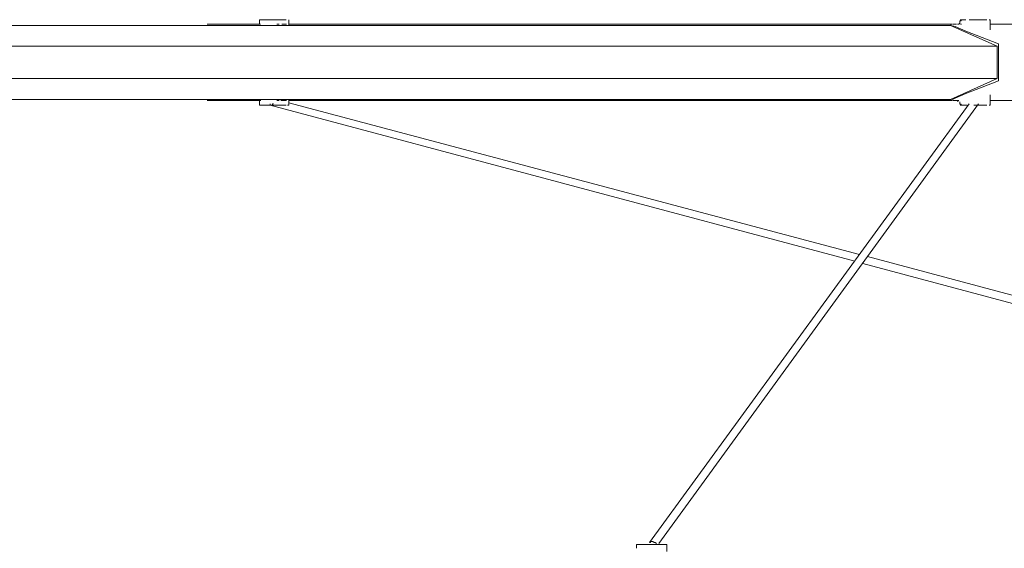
# Model space of a CAD drawing. Header units: millimetres. Extents: x 31.8 to 48.8, y -27.2 to 6.6.
# Tile 22 of 79: x 39.3 to 41.5, y -23.4 to -22.2. Entities that reach past the tile are written whole.
import ezdxf

# ---------------------------------------------------------------- set-up
doc = ezdxf.new("R2010")
doc.units = ezdxf.units.MM
doc.header["$MEASUREMENT"] = 0
doc.layers.add('Livello 1', color=7, linetype='Continuous', lineweight=0)

msp = doc.modelspace()

# ---------------------------------------------------------------- linework, layer by layer
at = {"layer": 'Livello 1', "color": 250, "lineweight": 5, "true_color": 0x1d1d1b}
for points, knots in [([(39.8181, -22.1953), (39.8181, -22.1953), (39.8181, -22.1953), (39.8181, -22.1953), (39.8181, -22.1953), (39.8233, -22.1953), (39.8233, -22.1953), (39.8233, -22.1953), (39.8287, -22.1953), (39.8287, -22.1953), (39.8287, -22.1953), (39.8395, -22.1953), (39.8395, -22.1953)], [0, 0, 0, 0, 1, 1, 1, 2, 2, 2, 3, 3, 3, 4, 4, 4, 4]), ([(39.8215, -22.1953), (39.8215, -22.1953), (39.8215, -22.1953), (39.8215, -22.1953), (39.8215, -22.1953), (39.8187, -22.1953), (39.8187, -22.1953), (39.8187, -22.1953), (39.8187, -22.1978), (39.8187, -22.1978)], [0, 0, 0, 0, 1, 1, 1, 2, 2, 2, 3, 3, 3, 3]), ([(39.8395, -22.1953), (39.8395, -22.1953), (39.8528, -22.1953), (39.8528, -22.1953), (39.8528, -22.1953), (39.8637, -22.1953), (39.8637, -22.1953), (39.8637, -22.1953), (39.8745, -22.1953), (39.8745, -22.1953), (39.8745, -22.1953), (39.8795, -22.1953), (39.8795, -22.1953)], [0, 0, 0, 0, 1, 1, 1, 2, 2, 2, 3, 3, 3, 4, 4, 4, 4]), ([(39.8858, -22.1978), (39.8858, -22.1978), (39.8858, -22.1978), (39.8858, -22.1978), (39.8858, -22.1978), (39.8858, -22.1953), (39.8858, -22.1953)], [0, 0, 0, 0, 1, 1, 1, 2, 2, 2, 2]), ([(41.4334, -22.1953), (41.4334, -22.1953), (41.4307, -22.1953), (41.4307, -22.1953), (41.4307, -22.1953), (41.4307, -22.1978), (41.4307, -22.1978), (41.4307, -22.1978), (41.4283, -22.1978), (41.4283, -22.1978)], [0, 0, 0, 0, 1, 1, 1, 2, 2, 2, 3, 3, 3, 3]), ([(41.4285, -22.1953), (41.4285, -22.1953), (41.4285, -22.1953), (41.4285, -22.1953), (41.4285, -22.1953), (41.4366, -22.1953), (41.4366, -22.1953), (41.4366, -22.1953), (41.442, -22.1953), (41.442, -22.1953)], [0, 0, 0, 0, 1, 1, 1, 2, 2, 2, 3, 3, 3, 3]), ([(41.4497, -22.1953), (41.4497, -22.1953), (41.4578, -22.1953), (41.4578, -22.1953), (41.4578, -22.1953), (41.4687, -22.1953), (41.4687, -22.1953), (41.4687, -22.1953), (41.4793, -22.1953), (41.4793, -22.1953), (41.4793, -22.1953), (41.4874, -22.1953), (41.4874, -22.1953), (41.4874, -22.1953), (41.4901, -22.1953), (41.4901, -22.1953)], [0, 0, 0, 0, 1, 1, 1, 2, 2, 2, 3, 3, 3, 4, 4, 4, 5, 5, 5, 5]), ([(41.4978, -22.1978), (41.4978, -22.1978), (41.4978, -22.1978), (41.4978, -22.1978), (41.4978, -22.1978), (41.4978, -22.1953), (41.4978, -22.1953), (41.4978, -22.1953), (41.4951, -22.1953), (41.4951, -22.1953)], [0, 0, 0, 0, 1, 1, 1, 2, 2, 2, 3, 3, 3, 3]), ([(36.3695, -22.2084), (36.3695, -22.2084), (36.4713, -22.2084), (36.4713, -22.2084), (36.4713, -22.2084), (36.5756, -22.2084), (36.5756, -22.2084), (36.5756, -22.2084), (36.6858, -22.2084), (36.6858, -22.2084), (36.6858, -22.2084), (36.7982, -22.2084), (36.7982, -22.2084), (36.7982, -22.2084), (36.9133, -22.2084), (36.9133, -22.2084), (36.9133, -22.2084), (37.0312, -22.2084), (37.0312, -22.2084), (37.0312, -22.2084), (37.1517, -22.2084), (37.1517, -22.2084), (37.1517, -22.2084), (37.275, -22.2084), (37.275, -22.2084), (37.275, -22.2084), (37.401, -22.2084), (37.401, -22.2084), (37.401, -22.2084), (37.5297, -22.2084), (37.5297, -22.2084), (37.5297, -22.2084), (37.6609, -22.2084), (37.6609, -22.2084), (37.6609, -22.2084), (37.792, -22.2084), (37.792, -22.2084), (37.792, -22.2084), (37.9261, -22.2084), (37.9261, -22.2084), (37.9261, -22.2084), (38.0602, -22.2084), (38.0602, -22.2084), (38.0602, -22.2084), (38.1966, -22.2084), (38.1966, -22.2084), (38.1966, -22.2084), (38.3334, -22.2084), (38.3334, -22.2084), (38.3334, -22.2084), (38.47, -22.2084), (38.47, -22.2084), (38.47, -22.2084), (38.6091, -22.2084), (38.6091, -22.2084), (38.6091, -22.2084), (38.7486, -22.2084), (38.7486, -22.2084), (38.7486, -22.2084), (38.8879, -22.2084), (38.8879, -22.2084), (38.8879, -22.2084), (39.0274, -22.2084), (39.0274, -22.2084), (39.0274, -22.2084), (39.1665, -22.2084), (39.1665, -22.2084), (39.1665, -22.2084), (39.3033, -22.2084), (39.3033, -22.2084), (39.3033, -22.2084), (39.4426, -22.2084), (39.4426, -22.2084), (39.4426, -22.2084), (39.5792, -22.2084), (39.5792, -22.2084), (39.5792, -22.2084), (39.7158, -22.2084), (39.7158, -22.2084), (39.7158, -22.2084), (39.8499, -22.2084), (39.8499, -22.2084), (39.8499, -22.2084), (39.9836, -22.2084), (39.9836, -22.2084), (39.9836, -22.2084), (40.115, -22.2084), (40.115, -22.2084), (40.115, -22.2084), (40.2464, -22.2084), (40.2464, -22.2084), (40.2464, -22.2084), (40.3723, -22.2084), (40.3723, -22.2084), (40.3723, -22.2084), (40.4981, -22.2084), (40.4981, -22.2084), (40.4981, -22.2084), (40.6214, -22.2084), (40.6214, -22.2084), (40.6214, -22.2084), (40.7446, -22.2084), (40.7446, -22.2084), (40.7446, -22.2084), (40.8625, -22.2084), (40.8625, -22.2084), (40.8625, -22.2084), (40.9778, -22.2084), (40.9778, -22.2084), (40.9778, -22.2084), (41.0903, -22.2084), (41.0903, -22.2084), (41.0903, -22.2084), (41.1973, -22.2084), (41.1973, -22.2084), (41.1973, -22.2084), (41.3045, -22.2084), (41.3045, -22.2084), (41.3045, -22.2084), (41.4066, -22.2084), (41.4066, -22.2084)], [0, 0, 0, 0, 1, 1, 1, 2, 2, 2, 3, 3, 3, 4, 4, 4, 5, 5, 5, 6, 6, 6, 7, 7, 7, 8, 8, 8, 9, 9, 9, 10, 10, 10, 11, 11, 11, 12, 12, 12, 13, 13, 13, 14, 14, 14, 15, 15, 15, 16, 16, 16, 17, 17, 17, 18, 18, 18, 19, 19, 19, 20, 20, 20, 21, 21, 21, 22, 22, 22, 23, 23, 23, 24, 24, 24, 25, 25, 25, 26, 26, 26, 27, 27, 27, 28, 28, 28, 29, 29, 29, 30, 30, 30, 31, 31, 31, 32, 32, 32, 33, 33, 33, 34, 34, 34, 35, 35, 35, 36, 36, 36, 37, 37, 37, 38, 38, 38, 39, 39, 39, 40, 40, 40, 40]), ([(39.8187, -22.206), (39.8187, -22.206), (39.8187, -22.206), (39.8187, -22.206), (39.8187, -22.206), (39.816, -22.206), (39.816, -22.206)], [0, 0, 0, 0, 1, 1, 1, 2, 2, 2, 2]), ([(39.8583, -22.2057), (39.8583, -22.2057), (39.8583, -22.2057), (39.8583, -22.2057), (39.8583, -22.2057), (39.8637, -22.2057), (39.8637, -22.2057)], [0, 0, 0, 0, 1, 1, 1, 2, 2, 2, 2]), ([(41.4104, -22.2057), (41.4104, -22.2057), (41.3567, -22.2057), (41.3567, -22.2057), (41.3567, -22.2057), (41.2522, -22.2057), (41.2522, -22.2057), (41.2522, -22.2057), (41.1424, -22.2057), (41.1424, -22.2057), (41.1424, -22.2057), (41.0298, -22.2057), (41.0298, -22.2057), (41.0298, -22.2057), (40.9115, -22.2057), (40.9115, -22.2057), (40.9115, -22.2057), (40.7936, -22.2057), (40.7936, -22.2057), (40.7936, -22.2057), (40.6701, -22.2057), (40.6701, -22.2057), (40.6701, -22.2057), (40.5469, -22.2057), (40.5469, -22.2057), (40.5469, -22.2057), (40.4179, -22.2057), (40.4179, -22.2057), (40.4179, -22.2057), (40.2895, -22.2057), (40.2895, -22.2057), (40.2895, -22.2057), (40.1554, -22.2057), (40.1554, -22.2057), (40.1554, -22.2057), (40.0213, -22.2057), (40.0213, -22.2057), (40.0213, -22.2057), (39.8872, -22.2057), (39.8872, -22.2057)], [0, 0, 0, 0, 1, 1, 1, 2, 2, 2, 3, 3, 3, 4, 4, 4, 5, 5, 5, 6, 6, 6, 7, 7, 7, 8, 8, 8, 9, 9, 9, 10, 10, 10, 11, 11, 11, 12, 12, 12, 13, 13, 13, 13]), ([(41.407, -22.2084), (41.407, -22.2084), (41.407, -22.2084), (41.407, -22.2084), (41.407, -22.2084), (41.407, -22.2057), (41.407, -22.2057), (41.407, -22.2057), (41.407, -22.2084), (41.407, -22.2084)], [0, 0, 0, 0, 1, 1, 1, 2, 2, 2, 3, 3, 3, 3]), ([(41.4176, -22.2057), (41.4176, -22.2057), (41.4176, -22.2057), (41.4176, -22.2057), (41.4176, -22.2057), (41.4152, -22.2057), (41.4152, -22.2057)], [0, 0, 0, 0, 1, 1, 1, 2, 2, 2, 2]), ([(41.4978, -22.219), (41.4978, -22.219), (41.4978, -22.219), (41.4978, -22.219), (41.4978, -22.219), (41.4978, -22.2163), (41.4978, -22.2163)], [0, 0, 0, 0, 1, 1, 1, 2, 2, 2, 2]), ([(36.2624, -22.2565), (36.2624, -22.2565), (36.3668, -22.2565), (36.3668, -22.2565), (36.3668, -22.2565), (36.4767, -22.2565), (36.4767, -22.2565), (36.4767, -22.2565), (36.5918, -22.2565), (36.5918, -22.2565), (36.5918, -22.2565), (36.7097, -22.2565), (36.7097, -22.2565), (36.7097, -22.2565), (36.8275, -22.2565), (36.8275, -22.2565), (36.8275, -22.2565), (36.9508, -22.2565), (36.9508, -22.2565), (36.9508, -22.2565), (37.0768, -22.2565), (37.0768, -22.2565), (37.0768, -22.2565), (37.2055, -22.2565), (37.2055, -22.2565), (37.2055, -22.2565), (37.3367, -22.2565), (37.3367, -22.2565), (37.3367, -22.2565), (37.4708, -22.2565), (37.4708, -22.2565), (37.4708, -22.2565), (37.6071, -22.2565), (37.6071, -22.2565), (37.6071, -22.2565), (37.7439, -22.2565), (37.7439, -22.2565), (37.7439, -22.2565), (37.8832, -22.2565), (37.8832, -22.2565), (37.8832, -22.2565), (38.0252, -22.2565), (38.0252, -22.2565), (38.0252, -22.2565), (38.1673, -22.2565), (38.1673, -22.2565), (38.1673, -22.2565), (38.309, -22.2565), (38.309, -22.2565), (38.309, -22.2565), (38.454, -22.2565), (38.454, -22.2565), (38.454, -22.2565), (38.5987, -22.2565), (38.5987, -22.2565), (38.5987, -22.2565), (38.7432, -22.2565), (38.7432, -22.2565), (38.7432, -22.2565), (38.8879, -22.2565), (38.8879, -22.2565), (38.8879, -22.2565), (39.0326, -22.2565), (39.0326, -22.2565), (39.0326, -22.2565), (39.1773, -22.2565), (39.1773, -22.2565), (39.1773, -22.2565), (39.3221, -22.2565), (39.3221, -22.2565), (39.3221, -22.2565), (39.4666, -22.2565), (39.4666, -22.2565), (39.4666, -22.2565), (39.6088, -22.2565), (39.6088, -22.2565), (39.6088, -22.2565), (39.7506, -22.2565), (39.7506, -22.2565), (39.7506, -22.2565), (39.8899, -22.2565), (39.8899, -22.2565), (39.8899, -22.2565), (40.0294, -22.2565), (40.0294, -22.2565), (40.0294, -22.2565), (40.1685, -22.2565), (40.1685, -22.2565), (40.1685, -22.2565), (40.3026, -22.2565), (40.3026, -22.2565), (40.3026, -22.2565), (40.4365, -22.2565), (40.4365, -22.2565), (40.4365, -22.2565), (40.5678, -22.2565), (40.5678, -22.2565), (40.5678, -22.2565), (40.6965, -22.2565), (40.6965, -22.2565), (40.6965, -22.2565), (40.8223, -22.2565), (40.8223, -22.2565), (40.8223, -22.2565), (40.9456, -22.2565), (40.9456, -22.2565), (40.9456, -22.2565), (41.0661, -22.2565), (41.0661, -22.2565), (41.0661, -22.2565), (41.184, -22.2565), (41.184, -22.2565), (41.184, -22.2565), (41.2966, -22.2565), (41.2966, -22.2565), (41.2966, -22.2565), (41.4066, -22.2565), (41.4066, -22.2565), (41.4066, -22.2565), (41.5136, -22.2565), (41.5136, -22.2565)], [0, 0, 0, 0, 1, 1, 1, 2, 2, 2, 3, 3, 3, 4, 4, 4, 5, 5, 5, 6, 6, 6, 7, 7, 7, 8, 8, 8, 9, 9, 9, 10, 10, 10, 11, 11, 11, 12, 12, 12, 13, 13, 13, 14, 14, 14, 15, 15, 15, 16, 16, 16, 17, 17, 17, 18, 18, 18, 19, 19, 19, 20, 20, 20, 21, 21, 21, 22, 22, 22, 23, 23, 23, 24, 24, 24, 25, 25, 25, 26, 26, 26, 27, 27, 27, 28, 28, 28, 29, 29, 29, 30, 30, 30, 31, 31, 31, 32, 32, 32, 33, 33, 33, 34, 34, 34, 35, 35, 35, 36, 36, 36, 37, 37, 37, 38, 38, 38, 39, 39, 39, 40, 40, 40, 40]), ([(41.5136, -22.2565), (41.5136, -22.2565), (41.5136, -22.2565), (41.5136, -22.2565), (41.5136, -22.2565), (41.5136, -22.2592), (41.5136, -22.2592)], [0, 0, 0, 0, 1, 1, 1, 2, 2, 2, 2]), ([(41.5168, -22.2538), (41.5168, -22.2538), (41.5168, -22.2538), (41.5168, -22.2538), (41.5168, -22.2538), (41.5168, -22.2511), (41.5168, -22.2511)], [0, 0, 0, 0, 1, 1, 1, 2, 2, 2, 2]), ([(41.5136, -22.3308), (41.5136, -22.3308), (41.4066, -22.3308), (41.4066, -22.3308), (41.4066, -22.3308), (41.2966, -22.3308), (41.2966, -22.3308), (41.2966, -22.3308), (41.184, -22.3308), (41.184, -22.3308), (41.184, -22.3308), (41.0661, -22.3308), (41.0661, -22.3308), (41.0661, -22.3308), (40.9456, -22.3308), (40.9456, -22.3308), (40.9456, -22.3308), (40.8223, -22.3308), (40.8223, -22.3308), (40.8223, -22.3308), (40.6965, -22.3308), (40.6965, -22.3308), (40.6965, -22.3308), (40.5678, -22.3308), (40.5678, -22.3308), (40.5678, -22.3308), (40.4365, -22.3308), (40.4365, -22.3308), (40.4365, -22.3308), (40.3026, -22.3308), (40.3026, -22.3308), (40.3026, -22.3308), (40.1685, -22.3308), (40.1685, -22.3308), (40.1685, -22.3308), (40.0294, -22.3308), (40.0294, -22.3308), (40.0294, -22.3308), (39.8899, -22.3308), (39.8899, -22.3308), (39.8899, -22.3308), (39.7506, -22.3308), (39.7506, -22.3308), (39.7506, -22.3308), (39.6088, -22.3308), (39.6088, -22.3308), (39.6088, -22.3308), (39.4666, -22.3308), (39.4666, -22.3308), (39.4666, -22.3308), (39.3221, -22.3308), (39.3221, -22.3308), (39.3221, -22.3308), (39.1773, -22.3308), (39.1773, -22.3308), (39.1773, -22.3308), (39.0326, -22.3308), (39.0326, -22.3308), (39.0326, -22.3308), (38.8879, -22.3308), (38.8879, -22.3308), (38.8879, -22.3308), (38.7432, -22.3308), (38.7432, -22.3308), (38.7432, -22.3308), (38.5987, -22.3308), (38.5987, -22.3308), (38.5987, -22.3308), (38.454, -22.3308), (38.454, -22.3308), (38.454, -22.3308), (38.309, -22.3308), (38.309, -22.3308), (38.309, -22.3308), (38.1673, -22.3308), (38.1673, -22.3308), (38.1673, -22.3308), (38.0252, -22.3308), (38.0252, -22.3308), (38.0252, -22.3308), (37.8832, -22.3308), (37.8832, -22.3308), (37.8832, -22.3308), (37.7439, -22.3308), (37.7439, -22.3308), (37.7439, -22.3308), (37.6071, -22.3308), (37.6071, -22.3308), (37.6071, -22.3308), (37.4708, -22.3308), (37.4708, -22.3308), (37.4708, -22.3308), (37.3367, -22.3308), (37.3367, -22.3308), (37.3367, -22.3308), (37.2055, -22.3308), (37.2055, -22.3308), (37.2055, -22.3308), (37.0768, -22.3308), (37.0768, -22.3308), (37.0768, -22.3308), (36.9508, -22.3308), (36.9508, -22.3308), (36.9508, -22.3308), (36.8275, -22.3308), (36.8275, -22.3308), (36.8275, -22.3308), (36.7097, -22.3308), (36.7097, -22.3308), (36.7097, -22.3308), (36.5918, -22.3308), (36.5918, -22.3308), (36.5918, -22.3308), (36.4767, -22.3308), (36.4767, -22.3308), (36.4767, -22.3308), (36.3668, -22.3308), (36.3668, -22.3308), (36.3668, -22.3308), (36.2624, -22.3308), (36.2624, -22.3308)], [0, 0, 0, 0, 1, 1, 1, 2, 2, 2, 3, 3, 3, 4, 4, 4, 5, 5, 5, 6, 6, 6, 7, 7, 7, 8, 8, 8, 9, 9, 9, 10, 10, 10, 11, 11, 11, 12, 12, 12, 13, 13, 13, 14, 14, 14, 15, 15, 15, 16, 16, 16, 17, 17, 17, 18, 18, 18, 19, 19, 19, 20, 20, 20, 21, 21, 21, 22, 22, 22, 23, 23, 23, 24, 24, 24, 25, 25, 25, 26, 26, 26, 27, 27, 27, 28, 28, 28, 29, 29, 29, 30, 30, 30, 31, 31, 31, 32, 32, 32, 33, 33, 33, 34, 34, 34, 35, 35, 35, 36, 36, 36, 37, 37, 37, 38, 38, 38, 39, 39, 39, 40, 40, 40, 40]), ([(41.5168, -22.336), (41.5168, -22.336), (41.5168, -22.336), (41.5168, -22.336), (41.5168, -22.336), (41.5168, -22.3333), (41.5168, -22.3333)], [0, 0, 0, 0, 1, 1, 1, 2, 2, 2, 2]), ([(36.3668, -22.3787), (36.3668, -22.3787), (36.4713, -22.3787), (36.4713, -22.3787), (36.4713, -22.3787), (36.5756, -22.3787), (36.5756, -22.3787), (36.5756, -22.3787), (36.6858, -22.3787), (36.6858, -22.3787), (36.6858, -22.3787), (36.7955, -22.3787), (36.7955, -22.3787), (36.7955, -22.3787), (36.9133, -22.3787), (36.9133, -22.3787), (36.9133, -22.3787), (37.0312, -22.3787), (37.0312, -22.3787), (37.0312, -22.3787), (37.1517, -22.3787), (37.1517, -22.3787), (37.1517, -22.3787), (37.275, -22.3787), (37.275, -22.3787), (37.275, -22.3787), (37.401, -22.3787), (37.401, -22.3787), (37.401, -22.3787), (37.5297, -22.3787), (37.5297, -22.3787), (37.5297, -22.3787), (37.6581, -22.3787), (37.6581, -22.3787), (37.6581, -22.3787), (37.7893, -22.3787), (37.7893, -22.3787), (37.7893, -22.3787), (37.9234, -22.3787), (37.9234, -22.3787), (37.9234, -22.3787), (38.0602, -22.3787), (38.0602, -22.3787), (38.0602, -22.3787), (38.1966, -22.3787), (38.1966, -22.3787), (38.1966, -22.3787), (38.3334, -22.3787), (38.3334, -22.3787), (38.3334, -22.3787), (38.47, -22.3787), (38.47, -22.3787), (38.47, -22.3787), (38.6091, -22.3787), (38.6091, -22.3787), (38.6091, -22.3787), (38.7486, -22.3787), (38.7486, -22.3787), (38.7486, -22.3787), (38.8879, -22.3787), (38.8879, -22.3787), (38.8879, -22.3787), (39.0274, -22.3787), (39.0274, -22.3787), (39.0274, -22.3787), (39.1665, -22.3787), (39.1665, -22.3787), (39.1665, -22.3787), (39.3033, -22.3787), (39.3033, -22.3787), (39.3033, -22.3787), (39.4426, -22.3787), (39.4426, -22.3787), (39.4426, -22.3787), (39.5792, -22.3787), (39.5792, -22.3787), (39.5792, -22.3787), (39.7158, -22.3787), (39.7158, -22.3787), (39.7158, -22.3787), (39.8499, -22.3787), (39.8499, -22.3787), (39.8499, -22.3787), (39.9836, -22.3787), (39.9836, -22.3787), (39.9836, -22.3787), (40.115, -22.3787), (40.115, -22.3787), (40.115, -22.3787), (40.2464, -22.3787), (40.2464, -22.3787), (40.2464, -22.3787), (40.3748, -22.3787), (40.3748, -22.3787), (40.3748, -22.3787), (40.5008, -22.3787), (40.5008, -22.3787), (40.5008, -22.3787), (40.6241, -22.3787), (40.6241, -22.3787), (40.6241, -22.3787), (40.7446, -22.3787), (40.7446, -22.3787), (40.7446, -22.3787), (40.8625, -22.3787), (40.8625, -22.3787), (40.8625, -22.3787), (40.9778, -22.3787), (40.9778, -22.3787), (40.9778, -22.3787), (41.0903, -22.3787), (41.0903, -22.3787), (41.0903, -22.3787), (41.2, -22.3787), (41.2, -22.3787), (41.2, -22.3787), (41.3045, -22.3787), (41.3045, -22.3787), (41.3045, -22.3787), (41.4066, -22.3787), (41.4066, -22.3787)], [0, 0, 0, 0, 1, 1, 1, 2, 2, 2, 3, 3, 3, 4, 4, 4, 5, 5, 5, 6, 6, 6, 7, 7, 7, 8, 8, 8, 9, 9, 9, 10, 10, 10, 11, 11, 11, 12, 12, 12, 13, 13, 13, 14, 14, 14, 15, 15, 15, 16, 16, 16, 17, 17, 17, 18, 18, 18, 19, 19, 19, 20, 20, 20, 21, 21, 21, 22, 22, 22, 23, 23, 23, 24, 24, 24, 25, 25, 25, 26, 26, 26, 27, 27, 27, 28, 28, 28, 29, 29, 29, 30, 30, 30, 31, 31, 31, 32, 32, 32, 33, 33, 33, 34, 34, 34, 35, 35, 35, 36, 36, 36, 37, 37, 37, 38, 38, 38, 39, 39, 39, 40, 40, 40, 40]), ([(41.407, -22.3787), (41.407, -22.3787), (41.407, -22.3787), (41.407, -22.3787), (41.407, -22.3787), (41.407, -22.3814), (41.407, -22.3814)], [0, 0, 0, 0, 1, 1, 1, 2, 2, 2, 2]), ([(39.8395, -22.3918), (39.8395, -22.3918), (39.8287, -22.3918), (39.8287, -22.3918), (39.8287, -22.3918), (39.8233, -22.3918), (39.8233, -22.3918), (39.8233, -22.3918), (39.8181, -22.3918), (39.8181, -22.3918)], [0, 0, 0, 0, 1, 1, 1, 2, 2, 2, 3, 3, 3, 3]), ([(39.8187, -22.3814), (39.8187, -22.3814), (39.8187, -22.3814), (39.8187, -22.3814), (39.8187, -22.3814), (39.8215, -22.3814), (39.8215, -22.3814)], [0, 0, 0, 0, 1, 1, 1, 2, 2, 2, 2]), ([(39.8187, -22.3893), (39.8187, -22.3893), (39.8187, -22.3893), (39.8187, -22.3893), (39.8187, -22.3893), (39.8187, -22.392), (39.8187, -22.392), (39.8187, -22.392), (39.8215, -22.392), (39.8215, -22.392)], [0, 0, 0, 0, 1, 1, 1, 2, 2, 2, 3, 3, 3, 3]), ([(39.8795, -22.3918), (39.8795, -22.3918), (39.8795, -22.3918), (39.8795, -22.3918), (39.8795, -22.3918), (39.8745, -22.3918), (39.8745, -22.3918), (39.8745, -22.3918), (39.8637, -22.3918), (39.8637, -22.3918), (39.8637, -22.3918), (39.8528, -22.3918), (39.8528, -22.3918), (39.8528, -22.3918), (39.8395, -22.3918), (39.8395, -22.3918)], [0, 0, 0, 0, 1, 1, 1, 2, 2, 2, 3, 3, 3, 4, 4, 4, 5, 5, 5, 5]), ([(39.8427, -22.3915), (39.8427, -22.3915), (39.8454, -22.3915), (39.8454, -22.3915), (39.8454, -22.3915), (39.8481, -22.3915), (39.8481, -22.3915), (39.8481, -22.3915), (39.8481, -22.3888), (39.8481, -22.3888), (39.8481, -22.3888), (39.8508, -22.3888), (39.8508, -22.3888)], [0, 0, 0, 0, 1, 1, 1, 2, 2, 2, 3, 3, 3, 4, 4, 4, 4]), ([(39.8831, -22.392), (39.8831, -22.392), (39.8858, -22.392), (39.8858, -22.392), (39.8858, -22.392), (39.8858, -22.3893), (39.8858, -22.3893)], [0, 0, 0, 0, 1, 1, 1, 2, 2, 2, 2]), ([(39.8872, -22.3812), (39.8872, -22.3812), (40.0213, -22.3812), (40.0213, -22.3812), (40.0213, -22.3812), (40.1554, -22.3812), (40.1554, -22.3812), (40.1554, -22.3812), (40.2895, -22.3812), (40.2895, -22.3812), (40.2895, -22.3812), (40.4179, -22.3812), (40.4179, -22.3812), (40.4179, -22.3812), (40.5469, -22.3812), (40.5469, -22.3812), (40.5469, -22.3812), (40.6701, -22.3812), (40.6701, -22.3812), (40.6701, -22.3812), (40.7936, -22.3812), (40.7936, -22.3812), (40.7936, -22.3812), (40.9115, -22.3812), (40.9115, -22.3812), (40.9115, -22.3812), (41.0298, -22.3812), (41.0298, -22.3812), (41.0298, -22.3812), (41.1424, -22.3812), (41.1424, -22.3812), (41.1424, -22.3812), (41.2522, -22.3812), (41.2522, -22.3812), (41.2522, -22.3812), (41.3567, -22.3812), (41.3567, -22.3812), (41.3567, -22.3812), (41.4104, -22.3812), (41.4104, -22.3812)], [0, 0, 0, 0, 1, 1, 1, 2, 2, 2, 3, 3, 3, 4, 4, 4, 5, 5, 5, 6, 6, 6, 7, 7, 7, 8, 8, 8, 9, 9, 9, 10, 10, 10, 11, 11, 11, 12, 12, 12, 13, 13, 13, 13]), ([(41.4152, -22.3814), (41.4152, -22.3814), (41.4152, -22.3814), (41.4152, -22.3814), (41.4152, -22.3814), (41.4176, -22.3814), (41.4176, -22.3814)], [0, 0, 0, 0, 1, 1, 1, 2, 2, 2, 2]), ([(41.4231, -22.3841), (41.4231, -22.3841), (41.4231, -22.3814), (41.4231, -22.3814), (41.4231, -22.3814), (41.4203, -22.3814), (41.4203, -22.3814), (41.4203, -22.3814), (41.4176, -22.3814), (41.4176, -22.3814)], [0, 0, 0, 0, 1, 1, 1, 2, 2, 2, 3, 3, 3, 3]), ([(41.4283, -22.3893), (41.4283, -22.3893), (41.4283, -22.3893), (41.4283, -22.3893), (41.4283, -22.3893), (41.4307, -22.3893), (41.4307, -22.3893), (41.4307, -22.3893), (41.4307, -22.392), (41.4307, -22.392), (41.4307, -22.392), (41.4334, -22.392), (41.4334, -22.392)], [0, 0, 0, 0, 1, 1, 1, 2, 2, 2, 3, 3, 3, 4, 4, 4, 4]), ([(41.4445, -22.3918), (41.4445, -22.3918), (41.4366, -22.3918), (41.4366, -22.3918), (41.4366, -22.3918), (41.4285, -22.3918), (41.4285, -22.3918)], [0, 0, 0, 0, 1, 1, 1, 2, 2, 2, 2]), ([(41.4901, -22.3918), (41.4901, -22.3918), (41.4901, -22.3918), (41.4901, -22.3918), (41.4901, -22.3918), (41.4874, -22.3918), (41.4874, -22.3918), (41.4874, -22.3918), (41.4793, -22.3918), (41.4793, -22.3918), (41.4793, -22.3918), (41.4687, -22.3918), (41.4687, -22.3918), (41.4687, -22.3918), (41.4605, -22.3918), (41.4605, -22.3918)], [0, 0, 0, 0, 1, 1, 1, 2, 2, 2, 3, 3, 3, 4, 4, 4, 5, 5, 5, 5]), ([(41.4951, -22.392), (41.4951, -22.392), (41.4951, -22.392), (41.4951, -22.392), (41.4951, -22.392), (41.4978, -22.392), (41.4978, -22.392), (41.4978, -22.392), (41.4978, -22.3893), (41.4978, -22.3893)], [0, 0, 0, 0, 1, 1, 1, 2, 2, 2, 3, 3, 3, 3]), ([(40.7146, -23.3969), (40.7146, -23.3969), (40.7146, -23.3969), (40.7146, -23.3969), (40.7146, -23.3969), (40.7173, -23.3969), (40.7173, -23.3969), (40.7173, -23.3969), (40.7173, -23.3942), (40.7173, -23.3942), (40.7173, -23.3942), (40.72, -23.3942), (40.72, -23.3942)], [0, 0, 0, 0, 1, 1, 1, 2, 2, 2, 3, 3, 3, 4, 4, 4, 4]), ([(40.72, -23.3942), (40.72, -23.3942), (40.7227, -23.3942), (40.7227, -23.3942), (40.7227, -23.3942), (40.7252, -23.3969), (40.7252, -23.3969), (40.7252, -23.3969), (40.7279, -23.3969), (40.7279, -23.3969), (40.7279, -23.3969), (40.7306, -23.3994), (40.7306, -23.3994)], [0, 0, 0, 0, 1, 1, 1, 2, 2, 2, 3, 3, 3, 4, 4, 4, 4]), ([(40.6873, -23.4018), (40.6873, -23.4018), (40.6873, -23.4018), (40.6873, -23.4018), (40.6873, -23.4018), (40.6846, -23.4018), (40.6846, -23.4018), (40.6846, -23.4018), (40.6846, -23.4046), (40.6846, -23.4046)], [0, 0, 0, 0, 1, 1, 1, 2, 2, 2, 3, 3, 3, 3]), ([(40.6873, -23.4016), (40.6873, -23.4016), (40.69, -23.4016), (40.69, -23.4016), (40.69, -23.4016), (40.6954, -23.4016), (40.6954, -23.4016), (40.6954, -23.4016), (40.7033, -23.4016), (40.7033, -23.4016), (40.7033, -23.4016), (40.7166, -23.4016), (40.7166, -23.4016), (40.7166, -23.4016), (40.7275, -23.4016), (40.7275, -23.4016), (40.7275, -23.4016), (40.7381, -23.4016), (40.7381, -23.4016), (40.7381, -23.4016), (40.7462, -23.4016), (40.7462, -23.4016), (40.7462, -23.4016), (40.7489, -23.4016), (40.7489, -23.4016), (40.7489, -23.4016), (40.7516, -23.4016), (40.7516, -23.4016)], [0, 0, 0, 0, 1, 1, 1, 2, 2, 2, 3, 3, 3, 4, 4, 4, 5, 5, 5, 6, 6, 6, 7, 7, 7, 8, 8, 8, 9, 9, 9, 9]), ([(40.7543, -23.4046), (40.7543, -23.4046), (40.7543, -23.4046), (40.7543, -23.4046), (40.7543, -23.4046), (40.7543, -23.4018), (40.7543, -23.4018), (40.7543, -23.4018), (40.7516, -23.4018), (40.7516, -23.4018)], [0, 0, 0, 0, 1, 1, 1, 2, 2, 2, 3, 3, 3, 3])]:
    msp.add_open_spline(points, degree=3, knots=knots, dxfattribs=at)
for points in [[(39.8187, -22.1978), (39.8187, -22.1978), (39.8187, -22.206), (39.8187, -22.206)], [(39.8858, -22.2087), (39.8858, -22.2087), (39.8858, -22.1978), (39.8858, -22.1978)], [(41.4283, -22.1978), (41.4283, -22.1978), (41.4283, -22.2005), (41.4283, -22.2005)], [(41.4978, -22.2163), (41.4978, -22.2163), (41.4978, -22.1978), (41.4978, -22.1978)], [(39.816, -22.206), (39.816, -22.206), (39.6982, -22.206), (39.6982, -22.206)], [(39.8154, -22.2057), (39.8154, -22.2057), (39.8206, -22.2057), (39.8206, -22.2057)], [(39.8804, -22.206), (39.8804, -22.206), (39.8698, -22.206), (39.8698, -22.206)], [(41.5136, -22.2565), (41.5136, -22.2565), (41.4066, -22.2084), (41.4066, -22.2084)], [(41.4176, -22.2111), (41.4176, -22.2111), (41.407, -22.2084), (41.407, -22.2084)], [(41.4201, -22.206), (41.4201, -22.206), (41.412, -22.206), (41.412, -22.206)], [(41.442, -22.2218), (41.442, -22.2218), (41.4176, -22.2111), (41.4176, -22.2111)], [(41.4255, -22.206), (41.4255, -22.206), (41.4228, -22.206), (41.4228, -22.206)], [(41.4283, -22.2032), (41.4283, -22.2032), (41.4255, -22.206), (41.4255, -22.206)], [(41.4283, -22.2005), (41.4283, -22.2005), (41.4283, -22.2032), (41.4283, -22.2032)], [(41.4319, -22.2057), (41.4319, -22.2057), (41.4292, -22.2057), (41.4292, -22.2057)], [(41.5168, -22.2511), (41.5168, -22.2511), (41.442, -22.2218), (41.442, -22.2218)], [(41.549, -22.206), (41.549, -22.206), (41.4978, -22.206), (41.4978, -22.206)], [(41.5136, -22.3281), (41.5136, -22.3281), (41.5136, -22.2592), (41.5136, -22.2592)], [(41.5168, -22.3333), (41.5168, -22.3333), (41.5168, -22.2538), (41.5168, -22.2538)], [(41.4066, -22.3787), (41.4066, -22.3787), (41.5136, -22.3308), (41.5136, -22.3308)], [(41.5136, -22.3281), (41.5136, -22.3281), (41.5136, -22.3308), (41.5136, -22.3308)], [(41.442, -22.3653), (41.442, -22.3653), (41.5168, -22.336), (41.5168, -22.336)], [(39.8858, -22.3893), (39.8858, -22.3893), (39.8858, -22.3787), (39.8858, -22.3787)], [(41.407, -22.3814), (41.407, -22.3814), (41.4176, -22.376), (41.4176, -22.376)], [(41.4176, -22.376), (41.4176, -22.376), (41.442, -22.3653), (41.442, -22.3653)], [(41.4978, -22.3705), (41.4978, -22.3705), (41.4978, -22.3678), (41.4978, -22.3678)], [(41.4978, -22.3893), (41.4978, -22.3893), (41.4978, -22.3705), (41.4978, -22.3705)], [(39.6982, -22.3814), (39.6982, -22.3814), (39.816, -22.3814), (39.816, -22.3814)], [(39.8181, -22.3814), (39.8181, -22.3814), (39.8154, -22.3814), (39.8154, -22.3814)], [(39.816, -22.3814), (39.816, -22.3814), (39.8187, -22.3814), (39.8187, -22.3814)], [(39.8187, -22.3814), (39.8187, -22.3814), (39.8187, -22.3893), (39.8187, -22.3893)], [(39.8429, -22.3888), (39.8429, -22.3888), (39.8429, -22.3915), (39.8429, -22.3915)], [(39.8429, -22.3915), (39.8429, -22.3915), (41.1867, -22.7505), (41.1867, -22.7505)], [(39.8637, -22.3814), (39.8637, -22.3814), (39.8583, -22.3814), (39.8583, -22.3814)], [(39.8671, -22.3814), (39.8671, -22.3814), (39.8698, -22.3814), (39.8698, -22.3814)], [(39.8698, -22.3814), (39.8698, -22.3814), (39.8804, -22.3814), (39.8804, -22.3814)], [(41.1975, -22.7347), (41.1975, -22.7347), (39.8858, -22.3861), (39.8858, -22.3861)], [(41.4492, -22.3888), (41.4492, -22.3888), (40.7144, -23.3969), (40.7144, -23.3969)], [(40.736, -23.3994), (40.736, -23.3994), (41.4709, -22.3888), (41.4709, -22.3888)], [(41.412, -22.3814), (41.412, -22.3814), (41.4201, -22.3814), (41.4201, -22.3814)], [(41.4152, -22.3814), (41.4152, -22.3814), (41.4176, -22.3814), (41.4176, -22.3814)], [(41.4201, -22.3814), (41.4201, -22.3814), (41.4228, -22.3814), (41.4228, -22.3814)], [(41.4228, -22.3814), (41.4228, -22.3814), (41.4255, -22.3814), (41.4255, -22.3814)], [(41.4283, -22.3841), (41.4283, -22.3841), (41.4283, -22.3866), (41.4283, -22.3866)], [(41.4283, -22.3866), (41.4283, -22.3866), (41.4283, -22.3893), (41.4283, -22.3893)], [(41.4978, -22.3814), (41.4978, -22.3814), (41.549, -22.3814), (41.549, -22.3814)], [(43.6649, -23.3942), (43.6649, -23.3942), (41.216, -22.7399), (41.216, -22.7399)], [(41.2052, -22.7559), (41.2052, -22.7559), (43.622, -23.4018), (43.622, -23.4018)], [(40.6846, -23.4046), (40.6846, -23.4046), (40.6846, -23.4098), (40.6846, -23.4098)], [(40.7543, -23.4177), (40.7543, -23.4177), (40.7543, -23.4046), (40.7543, -23.4046)]]:
    msp.add_open_spline(points, degree=3, dxfattribs=at)

doc.saveas('drawing.dxf')
